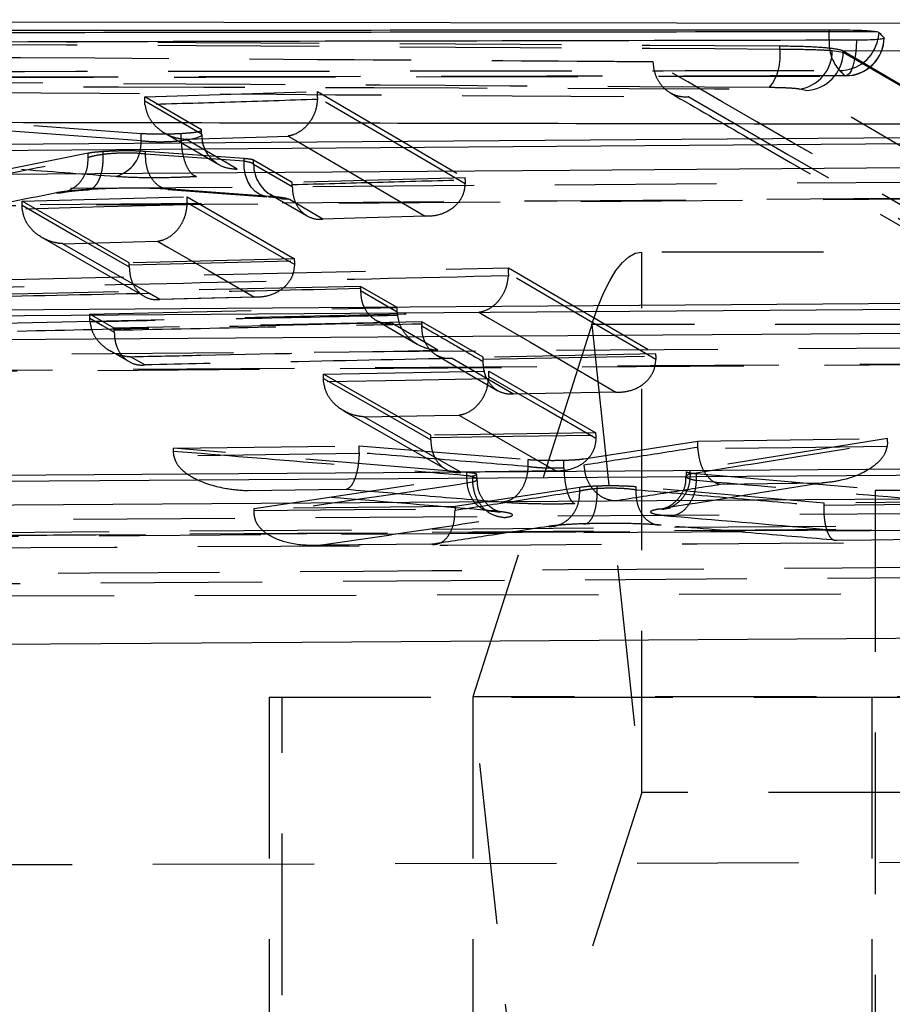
# Model space of a CAD drawing. Extents: x 50 to 374, y 9 to 288.
# Tile 9 of 22: x 87.78 to 94.65, y 36.73 to 44.48. Entities that reach past the tile are written whole.
import ezdxf

# ---------------------------------------------------------------- set-up
doc = ezdxf.new("R2010")
doc.units = 0
doc.linetypes.add('HIDDEN', pattern=[1.905, 1.27, -0.635])
doc.layers.get('0').update_dxf_attribs({"linetype": 'CONTINUOUS'})

msp = doc.modelspace()

# ---------------------------------------------------------------- linework, layer by layer
at = {"color": 7, "linetype": 'CONTINUOUS'}
for p, q in [((94.7314, 44.4476), (75.1315, 44.477)), ((94.1477, 44.3958), (94.1477, 44.3813)), ((94.5255, 44.3813), (94.1477, 44.3813)), ((94.5384, 44.3774), (94.5255, 44.3813)), ((76.6786, 43.417), (94.7818, 43.5489)), ((78.5946, 42.131), (95.5133, 42.2507)), ((80.5107, 40.8457), (96.2447, 40.9521))]:
    msp.add_line(p, q, dxfattribs=at)
at = {"color": 8, "linetype": 'CONTINUOUS'}
msp.add_line((94.5384, 44.3774), (94.5324, 44.3219), dxfattribs=at)
at = {"color": 7, "linetype": 'HIDDEN'}
for p, q in [((93.7596, 44.2462), (93.7596, 44.2713)), ((94.173, 44.2344), (94.2596, 44.2227)), ((94.2536, 44.2345), (94.7632, 44.2328)), ((94.2536, 44.2345), (94.2596, 44.2316)), ((94.2596, 44.2316), (94.2596, 44.2227)), ((94.2596, 44.2316), (100.6449, 40.4729)), ((94.2596, 44.2227), (100.6449, 40.4715)), ((93.9646, 43.9195), (93.9151, 43.9312)), ((100.3423, 40.1682), (93.9646, 43.9195)), ((88.7654, 43.8695), (90.1245, 43.9117)), ((88.7654, 43.8392), (88.7654, 43.8695)), ((89.2112, 43.6106), (88.7654, 43.8695)), ((90.1245, 43.8642), (90.1241, 43.8493)), ((90.1245, 43.8642), (90.1245, 43.9117)), ((90.1245, 43.9117), (91.2851, 43.233)), ((85.9935, 43.7852), (88.7365, 43.5826)), ((88.7654, 43.8392), (89.2112, 43.5799)), ((88.7672, 43.8073), (88.7654, 43.8392)), ((88.7365, 43.5236), (85.9935, 43.7262)), ((89.2112, 43.5799), (89.2112, 43.6106)), ((89.2114, 43.6072), (89.2112, 43.6106)), ((88.7365, 43.5236), (88.7365, 43.5826)), ((88.9212, 43.5857), (89.3475, 43.3378)), ((89.0512, 43.5235), (89.0512, 43.5826)), ((89.2112, 43.5799), (89.2112, 43.5799)), ((89.0512, 43.5235), (89.0512, 43.5235)), ((88.321, 43.4264), (86.7354, 43.1092)), ((88.321, 43.3937), (88.321, 43.4264)), ((88.3212, 43.3936), (88.321, 43.3937)), ((88.4382, 43.4191), (88.4382, 43.4391)), ((88.4382, 43.4191), (88.4382, 43.4191)), ((88.7715, 43.4217), (88.7715, 43.4403)), ((89.5462, 43.3841), (88.7715, 43.4403)), ((88.7715, 43.4217), (88.7715, 43.4216)), ((88.7715, 43.4216), (89.5462, 43.3654)), ((89.5462, 43.3654), (89.5462, 43.3841)), ((89.6218, 43.341), (89.6218, 43.3721)), ((89.9259, 43.1954), (89.6218, 43.3721)), ((89.6218, 43.341), (89.9259, 43.1641)), ((91.2851, 43.233), (89.9259, 43.1954)), ((91.2851, 43.2176), (91.2851, 43.233)), ((89.9259, 43.1798), (89.9259, 43.1954)), ((89.9259, 43.1641), (89.9259, 43.1798)), ((91.2851, 43.2176), (91.2849, 43.1865)), ((76.9563, 42.9369), (94.9429, 43.0678)), ((87.8001, 43.0486), (89.0995, 43.0831)), ((88.9507, 43.1399), (89.726, 43.0847)), ((89.0995, 43.0368), (89.0995, 43.0831)), ((89.0995, 43.0831), (89.9434, 42.5955)), ((89.7581, 43.099), (90.0425, 42.9335)), ((87.8001, 43.017), (87.8001, 43.0486)), ((88.6439, 42.5646), (87.8001, 43.0486)), ((87.8017, 42.9866), (87.8001, 43.017)), ((89.0995, 43.0368), (89.0991, 43.0209)), ((90.167, 42.9086), (89.9033, 43.0621)), ((87.9575, 42.7629), (88.7616, 42.3011)), ((99.8187, 42.6486), (92.6756, 42.6486)), ((92.6756, 38.3986), (92.6756, 42.6486)), ((89.9434, 42.5955), (88.6439, 42.5646)), ((88.6439, 42.5487), (88.6439, 42.5646)), ((88.6439, 42.5322), (88.6439, 42.5487)), ((89.9434, 42.5798), (89.9432, 42.55)), ((89.9434, 42.5798), (89.9434, 42.5955)), ((87.3285, 42.425), (91.6265, 42.5244)), ((91.6265, 42.4789), (91.626, 42.4619)), ((91.6265, 42.4789), (91.6265, 42.5244)), ((91.6265, 42.5244), (92.7863, 41.8476)), ((90.4628, 42.3793), (87.524, 42.3139)), ((90.4628, 42.3636), (90.4628, 42.3793)), ((90.7516, 42.2123), (90.4628, 42.3793)), ((88.8849, 42.2791), (89.6353, 42.2975)), ((90.4628, 42.3636), (90.4627, 42.3467)), ((90.4627, 42.3467), (90.7516, 42.1793)), ((88.3328, 42.1609), (90.7516, 42.2123)), ((88.3328, 42.1277), (88.3328, 42.1609)), ((88.5259, 42.051), (88.3328, 42.1609)), ((90.7516, 42.1793), (90.7516, 42.2123)), ((90.7516, 42.1793), (90.7531, 42.15)), ((88.3343, 42.099), (88.3328, 42.1277)), ((90.9446, 42.1006), (88.5259, 42.051)), ((90.5796, 42.116), (90.9081, 41.9256)), ((90.9446, 42.0849), (90.9445, 42.0675)), ((90.9446, 42.0849), (90.9446, 42.1006)), ((91.4271, 41.8216), (90.9446, 42.1006)), ((92.2825, 42.0779), (91.3465, 39.1499)), ((92.2825, 42.0779), (92.6747, 38.3973)), ((100.7092, 42.0779), (92.2825, 42.0779)), ((88.5258, 42.0176), (88.5259, 42.0349)), ((88.5259, 42.0349), (88.5259, 42.051)), ((88.4913, 41.8737), (88.6441, 41.7867)), ((91.0613, 41.8368), (91.5438, 41.5573)), ((92.7863, 41.8476), (91.4271, 41.8216)), ((92.7863, 41.8321), (92.7861, 41.8034)), ((92.7863, 41.8321), (92.7863, 41.8476)), ((78.8723, 41.6511), (95.6743, 41.7698)), ((88.765, 41.7615), (88.6526, 41.8257)), ((91.427, 41.7879), (91.4271, 41.8059)), ((91.4271, 41.8059), (91.4271, 41.8216)), ((90.1714, 41.6893), (91.4708, 41.7127)), ((90.1714, 41.6553), (90.1714, 41.6893)), ((91.0152, 41.2072), (90.1714, 41.6893)), ((91.4708, 41.6686), (91.4708, 41.7127)), ((91.4708, 41.7127), (92.3147, 41.2258)), ((90.1727, 41.6273), (90.1714, 41.6553)), ((91.4708, 41.6686), (91.4702, 41.6504)), ((90.3294, 41.4009), (91.1329, 40.9411)), ((92.3147, 41.2258), (91.0152, 41.2072)), ((92.3147, 41.21), (92.3145, 41.1829)), ((92.3147, 41.21), (92.3147, 41.2258)), ((91.0151, 41.1722), (91.0152, 41.1912)), ((91.0152, 41.1912), (91.0152, 41.2072)), ((92.2196, 41.0225), (93.1151, 41.162)), ((94.6069, 41.1831), (93.0555, 40.9334)), ((93.1151, 41.162), (94.6069, 41.1831)), ((93.1151, 41.1121), (93.1151, 41.162)), ((94.6069, 41.1549), (94.6043, 41.1205)), ((94.6069, 41.1549), (94.6069, 41.1831)), ((88.9907, 41.1063), (90.4519, 41.1256)), ((88.9907, 41.0836), (88.9907, 41.1063)), ((91.2991, 40.9153), (88.9907, 41.1063)), ((88.994, 41.0447), (88.9907, 41.0836)), ((90.4519, 41.07), (90.4518, 41.0637)), ((90.4519, 41.1256), (91.7807, 41.0168)), ((90.4519, 41.07), (90.4519, 41.1256)), ((93.1155, 41.0997), (93.1151, 41.1121)), ((91.7807, 40.9612), (91.7807, 41.0168)), ((92.0621, 40.9503), (92.0621, 41.0115)), ((91.2991, 40.8924), (91.2991, 40.9153)), ((91.3782, 40.8601), (91.3782, 40.8992)), ((91.7806, 40.9608), (91.7807, 40.9612)), ((92.0621, 40.9503), (92.0621, 40.9502)), ((92.2196, 40.9724), (92.2196, 40.9722)), ((93.0236, 40.9226), (93.0236, 40.8837)), ((93.0555, 40.9054), (93.0555, 40.9334)), ((93.0556, 40.9054), (93.0555, 40.9054)), ((93.1042, 40.8507), (93.1042, 40.9062)), ((93.1042, 40.9062), (95.629, 40.689)), ((89.6258, 40.6323), (91.3451, 40.8884)), ((91.2991, 40.8924), (91.2989, 40.8924)), ((91.3451, 40.8884), (91.3749, 40.8957)), ((91.3451, 40.8382), (91.3451, 40.8884)), ((91.3451, 40.8382), (91.3451, 40.8382)), ((93.1041, 40.8507), (93.1042, 40.8507)), ((92.1877, 40.7974), (91.206, 40.6467)), ((92.1877, 40.7697), (92.1877, 40.7974)), ((92.1877, 40.7695), (92.1877, 40.7697)), ((92.3251, 40.7901), (92.3251, 40.8075)), ((92.3251, 40.79), (92.3251, 40.7901)), ((92.6305, 40.7794), (92.6305, 40.8022)), ((94.1088, 40.6741), (92.6305, 40.8022)), ((92.6305, 40.7794), (92.6305, 40.7793)), ((100.8601, 40.7736), (94.5101, 40.7736)), ((94.5101, 40.7736), (94.5101, 14.7736)), ((95.629, 40.689), (94.1088, 40.6741)), ((94.1088, 40.6585), (94.1088, 40.6741)), ((91.206, 40.6467), (89.6258, 40.6323)), ((89.6258, 40.6157), (89.6258, 40.6323)), ((89.627, 40.582), (89.6258, 40.6157)), ((91.206, 40.6304), (91.206, 40.6467)), ((91.206, 40.6304), (91.2061, 40.619)), ((94.1088, 40.6511), (94.1088, 40.6585)), ((87.2162, 40.4409), (98.837, 40.5278)), ((80.7882, 40.366), (96.4057, 40.4713)), ((87.2162, 40.4181), (98.837, 40.5024)), ((90.1494, 40.3452), (91.0392, 40.3538)), ((86.5154, 40.0344), (99.9335, 40.1216)), ((101.8596, 39.9727), (86.5913, 39.9401)), ((89.7451, 39.1486), (105.4494, 39.1486)), ((89.7451, 39.1486), (89.7451, 34.8986)), ((89.8472, 34.8986), (89.8472, 39.1486)), ((91.3455, 39.1486), (91.3455, 34.8986)), ((91.7387, 35.4693), (91.3465, 39.1499)), ((105.4797, 39.1499), (91.3465, 39.1499)), ((94.4851, 39.1486), (94.4851, 34.8986)), ((92.6747, 38.3973), (91.7387, 35.4693)), ((108.277, 38.3973), (92.6747, 38.3973)), ((108.2779, 38.3986), (92.6756, 38.3986)), ((86.9239, 37.8289), (102.1889, 37.8657))]:
    msp.add_line(p, q, dxfattribs=at)
at = {"color": 8, "linetype": 'CONTINUOUS', "flags": 128}
msp.add_lwpolyline([(94.1497, 44.3169), (94.1493, 44.3238), (94.1477, 44.3813)], dxfattribs=at)
at = {"color": 7, "linetype": 'HIDDEN', "flags": 128}
for points in [[(94.3638, 44.318), (94.361, 44.2593), (94.3551, 44.2038), (94.3461, 44.1534), (94.3346, 44.1101), (94.3208, 44.0756), (94.3054, 44.0512), (94.2889, 44.0377), (94.2719, 44.0358)], [(91.2849, 43.1865), (90.7081, 43.5234), (90.1245, 43.8642)], [(89.2062, 43.5614), (89.1693, 43.5452), (89.0931, 43.529), (89.0512, 43.5235), (89.0512, 43.5235), (89.0512, 43.5235)], [(89.0879, 43.5369), (89.6418, 43.554), (89.8928, 43.5618)], [(89.493, 43.301), (89.4128, 43.3477), (89.0879, 43.5369)], [(89.8928, 43.5618), (89.973, 43.5149), (90.2938, 43.3275), (90.972, 42.931)], [(89.7508, 43.0865), (89.7099, 43.0882), (89.6705, 43.1016), (89.6342, 43.1261), (89.6027, 43.1607), (89.5773, 43.2038), (89.5589, 43.2537), (89.5484, 43.3084), (89.5462, 43.3654)], [(76.7522, 43.0677), (77.3359, 43.0719), (79.6705, 43.0889), (89.0089, 43.1568), (94.8554, 43.1994)], [(94.9274, 43.0717), (94.3437, 43.0674), (92.0091, 43.0505), (82.6707, 42.9826), (76.9408, 42.9411)], [(89.7508, 43.0865), (89.3598, 43.1149), (88.9754, 43.1427)], [(89.9033, 43.0621), (89.8482, 43.0661), (89.7973, 43.0802)], [(87.8001, 43.017), (88.2254, 42.7726), (88.6439, 42.5322)], [(89.0991, 43.0209), (88.4431, 43.0035), (87.8017, 42.9866)], [(89.9432, 42.55), (89.5247, 42.7914), (89.0995, 43.0368)], [(90.972, 42.931), (90.418, 42.9155), (90.167, 42.9086)], [(88.1213, 42.7149), (88.6753, 42.7295), (88.8666, 42.7346)], [(88.884, 42.2763), (88.8038, 42.3224), (88.4831, 42.5068), (88.1213, 42.7149)], [(88.8666, 42.7346), (88.9468, 42.6883), (89.2675, 42.503), (89.6293, 42.2942)], [(92.2825, 42.0779), (92.3279, 42.2093), (92.3747, 42.3243), (92.4229, 42.4225), (92.4721, 42.5035), (92.5222, 42.5668), (92.573, 42.6122), (92.6242, 42.6395), (92.6756, 42.6486)], [(88.6439, 42.5487), (89.2866, 42.564), (89.9434, 42.5798)], [(92.7861, 41.8034), (92.2097, 42.1392), (91.6265, 42.4789)], [(89.6293, 42.2942), (89.0753, 42.2809), (88.884, 42.2763)], [(91.3927, 42.1765), (91.4728, 42.1298), (91.7933, 41.9429), (92.4709, 41.5478)], [(88.3328, 42.1277), (88.4327, 42.0707), (88.5258, 42.0176)], [(91.0714, 41.877), (90.9913, 41.9235), (90.7026, 42.091)], [(78.6682, 41.7817), (79.2518, 41.7858), (81.5864, 41.8023), (90.9249, 41.8682), (95.5868, 41.9012)], [(91.4271, 41.8059), (92.101, 41.8188), (92.7863, 41.8321)], [(95.6588, 41.7735), (95.0751, 41.7693), (92.7405, 41.7529), (83.4021, 41.6871), (78.8568, 41.6552)], [(91.6659, 41.5322), (91.5858, 41.5787), (91.2653, 41.7646), (91.1839, 41.8118)], [(90.1714, 41.6553), (90.5966, 41.4117), (91.0151, 41.1722)], [(91.4702, 41.6504), (90.8165, 41.6387), (90.1727, 41.6273)], [(92.3145, 41.1829), (91.896, 41.4238), (91.4708, 41.6686)], [(92.4709, 41.5478), (91.9168, 41.537), (91.6659, 41.5322)], [(90.4903, 41.3532), (91.0444, 41.363), (91.2355, 41.3665)], [(91.2355, 41.3665), (91.3157, 41.3202), (91.6363, 41.1354), (91.998, 40.9269)], [(91.2527, 40.9161), (91.1725, 40.962), (90.8519, 41.1458), (90.4903, 41.3532)], [(91.0152, 41.1912), (91.6607, 41.2005), (92.3147, 41.21)], [(90.4518, 41.0637), (89.718, 41.0541), (88.994, 41.0447)], [(94.6043, 41.1205), (93.8574, 41.11), (93.1155, 41.0997)], [(91.998, 40.9269), (91.4439, 40.9189), (91.2527, 40.9161)], [(93.2946, 40.8226), (93.8488, 40.8303), (93.8981, 40.831), (94.1019, 40.8338)], [(89.5794, 40.7727), (90.1335, 40.78), (90.3536, 40.7828)], [(94.1088, 40.6585), (94.866, 40.666), (95.629, 40.6738)], [(80.5841, 40.4964), (81.1678, 40.5003), (83.5024, 40.516), (92.8408, 40.5791), (96.3181, 40.6026)], [(89.6258, 40.6157), (90.4132, 40.6229), (91.206, 40.6304)], [(96.3901, 40.4748), (95.8065, 40.4709), (93.4719, 40.4551), (84.1334, 40.3924), (80.7727, 40.3699)], [(95.0358, 40.3892), (94.4817, 40.3836), (94.2081, 40.3808)], [(91.0244, 40.35), (90.4702, 40.3448), (90.3723, 40.3439), (90.137, 40.3417)]]:
    msp.add_lwpolyline(points, dxfattribs=at)
at = {"color": 7, "linetype": 'CONTINUOUS', "flags": 128}
for points in [[(94.7818, 43.4992), (85.762, 43.4334), (76.6786, 43.3674)], [(95.0264, 43.313), (94.4428, 43.3087), (92.1082, 43.2918), (82.7697, 43.224), (77.0398, 43.1825)], [(95.5133, 42.201), (87.0857, 42.1413), (78.5946, 42.0814)], [(95.7578, 42.0147), (95.1742, 42.0106), (92.8396, 41.9941), (83.5011, 41.9285), (78.9558, 41.8966)], [(96.2447, 40.9023), (88.4095, 40.8494), (80.5107, 40.7961)], [(96.4893, 40.716), (95.9056, 40.7121), (93.571, 40.6964), (84.2325, 40.6339), (80.8718, 40.6114)], [(83.6681, 39.5369), (90.003, 39.5795), (96.2312, 39.6215)]]:
    msp.add_lwpolyline(points, dxfattribs=at)
at = {"color": 7, "linetype": 'HIDDEN'}
for centre, radius, start, end in [((94.4708, 44.2914), 0.3221, 175.45394, 221.68576), ((94.2333, 44.3823), 0.3051, 269.41664, 348.58363), ((94.2759, 44.3411), 0.3053, 269.25752, 358.82896), ((94.2772, 44.3397), 0.3045, 270.09085, 0), ((93.3731, 44.1868), 0.391, 321.40079, 8.73349), ((93.8721, 44.229), 0.3009, 278.20763, 1.02772), ((93.9527, 44.2262), 0.3069, 272.21639, 359.35151), ((88.4682, 43.5045), 0.269, 285.02583, 4.07749), ((89.8968, 43.3366), 0.275, 179.07673, 247.61602), ((91.3448, 39.1501), 0.00164, 295.73094, 355.16081), ((92.6764, 38.3971), 0.00164, 115.72933, 175.0712)]:
    msp.add_arc(centre, radius, start, end, dxfattribs=at)
at = {"color": 7, "linetype": 'CONTINUOUS'}
for points, knots in [([(94.1477, 44.3958), (92.5469, 44.3947), (89.3453, 44.3925), (83.1403, 44.3862), (78.5362, 44.3791), (75.5329, 44.3745)], [0, 0, 0, 0, 0.257988, 0.515977, 1, 1, 1, 1]), ([(94.5255, 44.3813), (94.5122, 44.383), (94.4856, 44.3865), (94.4084, 44.3909), (94.3142, 44.3941), (94.2227, 44.3957), (94.1685, 44.3958), (94.1477, 44.3958)], [0, 0, 0, 0, 0.216344, 0.4326983, 0.6488944, 0.8648356, 1, 1, 1, 1]), ([(94.1477, 44.3813), (90.9461, 44.3779), (84.7411, 44.3715), (78.5362, 44.3602), (75.5329, 44.3547)], [0, 0, 0, 0, 0.515977, 1, 1, 1, 1]), ([(75.7472, 44.2727), (75.9383, 44.2733), (76.9078, 44.2761), (80.9904, 44.2877), (87.0048, 44.3031), (92.2409, 44.3137), (94.3638, 44.318)], [0, 0, 0, 0, 0.030799, 0.156219, 0.657901, 1, 1, 1, 1]), ([(94.3638, 44.318), (94.3939, 44.3182), (94.456, 44.3188), (94.5285, 44.3225), (94.5746, 44.328), (94.5831, 44.3325), (94.5811, 44.3348), (94.5811, 44.3349)], [0, 0, 0, 0, 0.237611, 0.489098, 0.740574, 0.992054, 1, 1, 1, 1]), ([(94.5811, 44.3349), (94.5693, 44.3474), (94.5551, 44.3626), (94.5409, 44.3752), (94.5384, 44.3774)], [0, 0, 0, 0, 0.825958, 1, 1, 1, 1]), ([(95.3802, 43.6529), (92.3901, 43.6585), (85.8133, 43.6707), (79.2381, 43.6816), (75.6523, 43.6876)], [0, 0, 0, 0, 0.4546368, 1, 1, 1, 1])]:
    msp.add_open_spline(points, degree=3, knots=knots, dxfattribs=at)
at = {"color": 7, "linetype": 'HIDDEN'}
for points, knots in [([(77.4378, 44.3589), (80.1581, 44.3454), (85.5987, 44.3185), (91.0393, 44.2871), (93.7596, 44.2713)], [0, 0, 0, 0, 0.5, 1, 1, 1, 1]), ([(77.4378, 44.3382), (80.1581, 44.324), (85.5987, 44.2956), (91.0393, 44.2627), (93.7596, 44.2462)], [0, 0, 0, 0, 0.5, 1, 1, 1, 1]), ([(92.7653, 44.1448), (92.6629, 44.1454), (91.7824, 44.1513), (87.7888, 44.1777), (83.0732, 44.2073), (79.136, 44.2309), (78.3117, 44.2358)], [0, 0, 0, 0, 0.0212419, 0.1827758, 0.828912, 1, 1, 1, 1]), ([(93.7596, 44.2713), (93.8337, 44.2702), (93.9821, 44.268), (94.1502, 44.2564), (94.2284, 44.244), (94.2497, 44.236), (94.2536, 44.2345)], [0, 0, 0, 0, 0.30994, 0.619861, 0.930288, 1, 1, 1, 1]), ([(93.7596, 44.2462), (93.8336, 44.2455), (93.9815, 44.2442), (94.11, 44.239), (94.1622, 44.2352), (94.173, 44.2344)], [0, 0, 0, 0, 0.442186, 0.88405, 1, 1, 1, 1]), ([(75.6142, 44.051), (78.7403, 44.0565), (84.0206, 44.0659), (90.2259, 44.0735), (93.3052, 44.0763), (94.2302, 44.0772)], [0, 0, 0, 0, 0.5037781, 0.8509299, 1, 1, 1, 1]), ([(93.0439, 43.8691), (93.043, 43.869), (93.0368, 43.8685), (92.9992, 43.8665), (92.9352, 43.8775), (92.8605, 43.9227), (92.8067, 43.9872), (92.7729, 44.063), (92.7677, 44.1187), (92.7653, 44.1448)], [0, 0, 0, 0, 0.007101, 0.047105, 0.287228, 0.494911, 0.676262, 0.848548, 1, 1, 1, 1]), ([(98.9527, 40.541), (98.9353, 40.5513), (98.7984, 40.6322), (98.1838, 40.995), (96.1374, 42.1958), (94.2128, 43.3082), (92.7653, 44.1448)], [0, 0, 0, 0, 0.008431, 0.0663, 0.297778, 1, 1, 1, 1]), ([(94.2302, 44.0772), (94.2361, 44.0718), (94.25, 44.0594), (94.2639, 44.0444), (94.2719, 44.0358)], [0, 0, 0, 0, 0.426, 1, 1, 1, 1]), ([(94.2719, 44.0358), (91.147, 44.0305), (85.8687, 44.0214), (79.6628, 44.0071), (76.5818, 43.9993), (75.6541, 43.9969)], [0, 0, 0, 0, 0.503531, 0.850524, 1, 1, 1, 1]), ([(75.6615, 43.9956), (76.5005, 43.9978), (82.7059, 44.0146), (88.9113, 44.025), (94.2777, 44.034)], [0, 0, 0, 0, 0.135207, 1, 1, 1, 1]), ([(93.6787, 43.9429), (90.9582, 43.9593), (85.5172, 43.9921), (80.0763, 44.0204), (77.3558, 44.0346)], [0, 0, 0, 0, 0.5, 1, 1, 1, 1]), ([(76.853, 43.9853), (78.97, 43.9791), (84.6583, 43.9624), (90.3449, 43.9432), (93.9151, 43.9312)], [0, 0, 0, 0, 0.372171, 1, 1, 1, 1]), ([(77.9283, 43.9624), (80.4966, 43.9472), (85.5352, 43.9176), (90.5737, 43.8851), (93.0439, 43.8691)], [0, 0, 0, 0, 0.50974, 1, 1, 1, 1]), ([(93.9151, 43.9312), (93.9089, 43.932), (93.879, 43.9357), (93.8055, 43.9409), (93.721, 43.9422), (93.6787, 43.9429)], [0, 0, 0, 0, 0.11584, 0.557594, 1, 1, 1, 1]), ([(90.1241, 43.8493), (89.8951, 43.8421), (89.4428, 43.8281), (88.9905, 43.8142), (88.7672, 43.8073)], [0, 0, 0, 0, 0.506274, 1, 1, 1, 1]), ([(90.1241, 43.8493), (90.1209, 43.8231), (90.1145, 43.7709), (90.081, 43.6934), (90.0232, 43.6176), (89.9553, 43.5758), (89.9085, 43.5639), (89.8935, 43.5619), (89.8928, 43.5618)], [0, 0, 0, 0, 0.154218, 0.307458, 0.536775, 0.852041, 0.993437, 1, 1, 1, 1]), ([(92.9004, 43.8995), (93.1047, 43.7817), (95.0822, 42.641), (97.1493, 41.4486), (99.0117, 40.3341), (99.0986, 40.2822)], [0, 0, 0, 0, 0.098936, 0.95799, 1, 1, 1, 1]), ([(93.0439, 43.8691), (94.0845, 43.2671), (96.1534, 42.0702), (98.2237, 40.8487), (99.2527, 40.2416)], [0, 0, 0, 0, 0.502927, 1, 1, 1, 1]), ([(88.7672, 43.8073), (88.7726, 43.7814), (88.7834, 43.7297), (88.8314, 43.6547), (88.9117, 43.5832), (89.0039, 43.5464), (89.0668, 43.5379), (89.087, 43.5369), (89.0879, 43.5369)], [0, 0, 0, 0, 0.154547, 0.308131, 0.537429, 0.851958, 0.993424, 1, 1, 1, 1]), ([(88.7365, 43.5826), (88.76, 43.5813), (88.807, 43.5785), (88.8979, 43.5777), (88.9825, 43.5792), (89.0313, 43.5816), (89.0512, 43.5826)], [0, 0, 0, 0, 0.271354, 0.542701, 0.814272, 1, 1, 1, 1]), ([(89.0512, 43.5826), (89.0783, 43.5844), (89.1326, 43.5881), (89.1903, 43.5958), (89.2045, 43.6013), (89.2117, 43.6041)], [0, 0, 0, 0, 0.333332, 0.666695, 1, 1, 1, 1]), ([(89.2112, 43.5799), (89.2112, 43.5799), (89.2119, 43.5791), (89.2136, 43.5772), (89.2119, 43.5747), (89.2107, 43.573)], [0, 0, 0, 0, 0.001161, 0.295058, 1, 1, 1, 1]), ([(89.2112, 43.5799), (89.215, 43.5427), (89.2228, 43.4682), (89.288, 43.3749), (89.3818, 43.3108), (89.456, 43.3043), (89.493, 43.301)], [0, 0, 0, 0, 0.2500013, 0.5000008, 0.7500023, 1, 1, 1, 1]), ([(89.3328, 43.3473), (89.3312, 43.3484), (89.3225, 43.354), (89.2923, 43.3783), (89.2503, 43.4294), (89.2165, 43.5004), (89.2179, 43.5533), (89.2185, 43.5733)], [0, 0, 0, 0, 0.032521, 0.176077, 0.425552, 0.782184, 1, 1, 1, 1]), ([(89.0512, 43.5235), (89.0512, 43.5235), (89.0327, 43.5216), (88.9818, 43.5167), (88.898, 43.5137), (88.8081, 43.5154), (88.7573, 43.5208), (88.7365, 43.5236), (88.7365, 43.5236)], [0, 0, 0, 0, 0.000182, 0.185587, 0.457145, 0.728499, 0.999821, 1, 1, 1, 1]), ([(89.0512, 43.5235), (89.0539, 43.492), (89.0594, 43.4292), (89.0832, 43.3454), (89.1125, 43.2883), (89.143, 43.2544), (89.1619, 43.2479), (89.1715, 43.2446)], [0, 0, 0, 0, 0.22492, 0.449846, 0.674762, 0.83412, 1, 1, 1, 1]), ([(85.8949, 43.44), (86.0231, 43.4306), (86.6642, 43.3837), (87.5452, 43.3187), (88.298, 43.2626), (88.5379, 43.2447)], [0, 0, 0, 0, 0.145528, 0.727645, 1, 1, 1, 1]), ([(86.7356, 43.0767), (86.9956, 43.1283), (87.5224, 43.2329), (88.0598, 43.3403), (88.3212, 43.3936), (88.3212, 43.3936)], [0, 0, 0, 0, 0.4935, 0.99987, 1, 1, 1, 1]), ([(88.0721, 43.1147), (88.0847, 43.115), (88.1052, 43.1155), (88.1531, 43.1251), (88.2134, 43.1525), (88.2754, 43.216), (88.3162, 43.2995), (88.3196, 43.3622), (88.3212, 43.3936)], [0, 0, 0, 0, 0.0939633, 0.1530882, 0.3648195, 0.5765454, 0.7882772, 1, 1, 1, 1]), ([(88.3068, 43.1401), (88.3161, 43.14), (88.3347, 43.1397), (88.3611, 43.154), (88.3852, 43.1786), (88.4058, 43.2134), (88.422, 43.2568), (88.4332, 43.307), (88.4393, 43.3618), (88.4385, 43.4), (88.4382, 43.4191)], [0, 0, 0, 0, 0.124995, 0.250016, 0.375017, 0.500015, 0.624999, 0.75, 0.875003, 1, 1, 1, 1]), ([(88.4382, 43.4391), (88.4117, 43.4371), (88.363, 43.4335), (88.3342, 43.4286), (88.321, 43.4264)], [0, 0, 0, 0, 0.542475, 1, 1, 1, 1]), ([(88.321, 43.3937), (88.3246, 43.395), (88.3371, 43.3997), (88.3714, 43.409), (88.4131, 43.4153), (88.4382, 43.4191)], [0, 0, 0, 0, 0.136492, 0.480304, 1, 1, 1, 1]), ([(88.7715, 43.4403), (88.7473, 43.4417), (88.6989, 43.4444), (88.6065, 43.445), (88.5156, 43.4433), (88.4626, 43.4404), (88.4382, 43.4391)], [0, 0, 0, 0, 0.259265, 0.518513, 0.777991, 1, 1, 1, 1]), ([(88.4382, 43.4191), (88.4382, 43.4191), (88.458, 43.4219), (88.5088, 43.4266), (88.5722, 43.4299), (88.6425, 43.4307), (88.7059, 43.4291), (88.7534, 43.4241), (88.7715, 43.4217), (88.7715, 43.4217)], [0, 0, 0, 0, 0.0001678, 0.1909005, 0.4504955, 0.520139, 0.7790955, 0.9998294, 1, 1, 1, 1]), ([(88.9754, 43.1427), (88.9664, 43.1423), (88.9469, 43.1414), (88.9057, 43.1501), (88.8546, 43.1799), (88.8062, 43.2436), (88.7748, 43.3272), (88.7726, 43.3901), (88.7715, 43.4216)], [0, 0, 0, 0, 0.0822928, 0.1790841, 0.3843023, 0.5895358, 0.7947685, 1, 1, 1, 1]), ([(89.6218, 43.3721), (89.6146, 43.3746), (89.6012, 43.3793), (89.5636, 43.3826), (89.5462, 43.3841)], [0, 0, 0, 0, 0.5361218, 1, 1, 1, 1]), ([(89.5462, 43.3654), (89.5661, 43.3618), (89.6033, 43.355), (89.6159, 43.3455), (89.6218, 43.341)], [0, 0, 0, 0, 0.534632, 1, 1, 1, 1]), ([(88.5379, 43.2447), (88.5853, 43.242), (88.6799, 43.2364), (88.8631, 43.2348), (89.0334, 43.2378), (89.1316, 43.2426), (89.1715, 43.2446)], [0, 0, 0, 0, 0.271462, 0.542951, 0.814366, 1, 1, 1, 1]), ([(88.9754, 43.1427), (88.9345, 43.1451), (88.8459, 43.1502), (88.7158, 43.1518), (88.5755, 43.151), (88.447, 43.148), (88.3485, 43.1425), (88.3068, 43.1401)], [0, 0, 0, 0, 0.2221693, 0.4809748, 0.5505477, 0.8096583, 1, 1, 1, 1]), ([(89.9259, 43.1798), (90.1497, 43.186), (90.6028, 43.1986), (91.0558, 43.2112), (91.2851, 43.2176)], [0, 0, 0, 0, 0.493933, 1, 1, 1, 1]), ([(89.9259, 43.1641), (89.9273, 43.1397), (89.9302, 43.0909), (89.9563, 43.0207), (90.0039, 42.9548), (90.0771, 42.9104), (90.1359, 42.9046), (90.1663, 42.9085), (90.167, 42.9086)], [0, 0, 0, 0, 0.135788, 0.271023, 0.457957, 0.7176, 0.993804, 1, 1, 1, 1]), ([(91.2849, 43.1865), (91.2821, 43.1615), (91.2766, 43.1116), (91.2379, 43.0403), (91.1684, 42.9734), (91.0742, 42.9353), (91.0036, 42.9295), (90.9729, 42.9309), (90.972, 42.931)], [0, 0, 0, 0, 0.144527, 0.2883, 0.495033, 0.781298, 0.993621, 1, 1, 1, 1]), ([(88.0721, 43.1147), (87.8042, 43.0608), (87.2965, 42.9585), (86.7888, 42.8579), (86.5491, 42.8103)], [0, 0, 0, 0, 0.527766, 1, 1, 1, 1]), ([(88.3068, 43.1401), (88.2565, 43.1364), (88.1732, 43.1301), (88.1044, 43.1208), (88.0793, 43.1161), (88.0721, 43.1147)], [0, 0, 0, 0, 0.519801, 0.862476, 1, 1, 1, 1]), ([(88.1237, 43.1192), (88.1288, 43.1202), (88.1433, 43.123), (88.2051, 43.1309), (88.2716, 43.1367), (88.318, 43.1395), (88.3204, 43.1396)], [0, 0, 0, 0, 0.183648, 0.519566, 0.974921, 1, 1, 1, 1]), ([(89.7397, 43.0845), (89.7549, 43.0834), (89.7881, 43.0808), (89.8088, 43.0773), (89.8119, 43.0763), (89.7994, 43.08), (89.7779, 43.0871), (89.7603, 43.099), (89.7531, 43.1038)], [0, 0, 0, 0, 0.217717, 0.477906, 0.648525, 0.780187, 0.909046, 1, 1, 1, 1]), ([(89.9033, 43.0621), (89.8914, 43.0666), (89.8659, 43.0761), (89.791, 43.0829), (89.7508, 43.0865)], [0, 0, 0, 0, 0.464531, 1, 1, 1, 1]), ([(88.8666, 42.7346), (88.8673, 42.7347), (88.8824, 42.7367), (88.9294, 42.7484), (88.9974, 42.7898), (89.0554, 42.8653), (89.0892, 42.9426), (89.0958, 42.9947), (89.0991, 43.0209)], [0, 0, 0, 0, 0.006569, 0.149204, 0.463927, 0.69284, 0.845937, 1, 1, 1, 1]), ([(88.1213, 42.7149), (88.1204, 42.7149), (88.1001, 42.716), (88.037, 42.7248), (87.9449, 42.762), (87.8651, 42.8338), (87.8175, 42.909), (87.807, 42.9607), (87.8017, 42.9866)], [0, 0, 0, 0, 0.006572, 0.149357, 0.463443, 0.692311, 0.845671, 1, 1, 1, 1]), ([(88.6439, 42.5322), (88.6453, 42.5077), (88.6482, 42.4589), (88.6743, 42.3886), (88.7221, 42.3225), (88.7951, 42.2785), (88.8534, 42.2726), (88.8833, 42.2762), (88.884, 42.2763)], [0, 0, 0, 0, 0.1363584, 0.2721429, 0.4603802, 0.7218497, 0.9938036, 1, 1, 1, 1]), ([(89.9432, 42.55), (89.9405, 42.525), (89.9351, 42.4752), (89.8965, 42.4039), (89.8274, 42.3371), (89.7329, 42.2985), (89.6616, 42.2925), (89.6302, 42.2941), (89.6293, 42.2942)], [0, 0, 0, 0, 0.14387, 0.28699, 0.492264, 0.776628, 0.993635, 1, 1, 1, 1]), ([(91.626, 42.4619), (90.9079, 42.4451), (89.4759, 42.4115), (88.0439, 42.3792), (87.33, 42.3631)], [0, 0, 0, 0, 0.501472, 1, 1, 1, 1]), ([(91.3927, 42.1765), (91.3934, 42.1766), (91.4084, 42.1785), (91.4554, 42.19), (91.5234, 42.2312), (91.5817, 42.3065), (91.6158, 42.3837), (91.6226, 42.4358), (91.626, 42.4619)], [0, 0, 0, 0, 0.006561, 0.148266, 0.463345, 0.692569, 0.845795, 1, 1, 1, 1]), ([(87.524, 42.2978), (88.0116, 42.3086), (88.9912, 42.3302), (89.9708, 42.3524), (90.4628, 42.3636)], [0, 0, 0, 0, 0.497746, 1, 1, 1, 1]), ([(90.4627, 42.3467), (90.4641, 42.3222), (90.467, 42.2733), (90.4932, 42.203), (90.541, 42.137), (90.6139, 42.0931), (90.6721, 42.0873), (90.7019, 42.0909), (90.7026, 42.091)], [0, 0, 0, 0, 0.136481, 0.272384, 0.460928, 0.722828, 0.993801, 1, 1, 1, 1]), ([(87.6487, 42.0903), (88.2708, 42.1044), (89.5188, 42.1326), (90.7668, 42.1618), (91.3927, 42.1765)], [0, 0, 0, 0, 0.498443, 1, 1, 1, 1]), ([(90.7531, 42.15), (90.7526, 42.15), (90.3474, 42.1413), (89.5408, 42.1242), (88.7351, 42.1074), (88.3343, 42.099)], [0, 0, 0, 0, 0.0006221, 0.5028273, 1, 1, 1, 1]), ([(90.7531, 42.15), (90.7582, 42.1241), (90.7685, 42.0723), (90.8158, 41.9969), (90.8955, 41.9248), (90.9873, 41.8872), (91.0503, 41.8782), (91.0705, 41.877), (91.0714, 41.877)], [0, 0, 0, 0, 0.154432, 0.307897, 0.537022, 0.85145, 0.993425, 1, 1, 1, 1]), ([(90.7026, 42.091), (90.1181, 42.0777), (89.1385, 42.0554), (88.1588, 42.0337), (87.7636, 42.0249)], [0, 0, 0, 0, 0.5965416, 1, 1, 1, 1]), ([(88.3343, 42.099), (88.3394, 42.073), (88.3496, 42.0213), (88.3967, 41.9459), (88.4761, 41.8738), (88.5681, 41.836), (88.6312, 41.8269), (88.6517, 41.8258), (88.6526, 41.8257)], [0, 0, 0, 0, 0.154179, 0.307389, 0.535966, 0.849737, 0.993432, 1, 1, 1, 1]), ([(88.5259, 42.0349), (88.9269, 42.0431), (89.7332, 42.0596), (90.5394, 42.0764), (90.9446, 42.0849)], [0, 0, 0, 0, 0.497472, 1, 1, 1, 1]), ([(91.1839, 41.8118), (91.1832, 41.8117), (91.1537, 41.8082), (91.0956, 41.8141), (91.0229, 41.8577), (90.975, 41.9238), (90.9488, 41.9941), (90.9459, 42.043), (90.9445, 42.0675)], [0, 0, 0, 0, 0.006216, 0.275206, 0.537946, 0.727092, 0.863253, 1, 1, 1, 1]), ([(90.9445, 42.0675), (90.9445, 42.0675), (91.0265, 42.0207), (91.1868, 41.9268), (91.3477, 41.8338), (91.427, 41.7879)], [0, 0, 0, 0, 0.0001614, 0.5072102, 1, 1, 1, 1]), ([(88.5258, 42.0176), (88.5272, 41.9931), (88.5301, 41.9442), (88.5563, 41.8738), (88.6042, 41.8077), (88.6769, 41.764), (88.7349, 41.758), (88.7643, 41.7615), (88.765, 41.7615)], [0, 0, 0, 0, 0.136844, 0.273103, 0.462472, 0.725532, 0.993782, 1, 1, 1, 1]), ([(88.6526, 41.8257), (88.8373, 41.8296), (89.6436, 41.8464), (90.4498, 41.8637), (91.0714, 41.877)], [0, 0, 0, 0, 0.229057, 1, 1, 1, 1]), ([(91.1839, 41.8118), (90.6863, 41.8013), (89.88, 41.7844), (89.0738, 41.7679), (88.765, 41.7615)], [0, 0, 0, 0, 0.61709, 1, 1, 1, 1]), ([(91.6659, 41.5322), (91.6652, 41.5321), (91.6359, 41.5287), (91.5781, 41.5346), (91.5055, 41.578), (91.4575, 41.6441), (91.4313, 41.7145), (91.4285, 41.7634), (91.427, 41.7879)], [0, 0, 0, 0, 0.00621, 0.273093, 0.536744, 0.726532, 0.862972, 1, 1, 1, 1]), ([(92.4709, 41.5478), (92.4718, 41.5477), (92.504, 41.546), (92.576, 41.5518), (92.6709, 41.5909), (92.7396, 41.6576), (92.778, 41.7288), (92.7834, 41.7785), (92.7861, 41.8034)], [0, 0, 0, 0, 0.0063493, 0.2288391, 0.5109482, 0.714506, 0.8568876, 1, 1, 1, 1]), ([(90.4903, 41.3532), (90.4894, 41.3532), (90.469, 41.3544), (90.4059, 41.3637), (90.314, 41.4017), (90.2348, 41.4741), (90.1878, 41.5496), (90.1778, 41.6013), (90.1727, 41.6273)], [0, 0, 0, 0, 0.006571, 0.149734, 0.463776, 0.692518, 0.845777, 1, 1, 1, 1]), ([(91.2355, 41.3665), (91.2362, 41.3665), (91.2514, 41.3684), (91.2984, 41.3796), (91.3667, 41.4204), (91.4253, 41.4953), (91.4597, 41.5723), (91.4667, 41.6243), (91.4702, 41.6504)], [0, 0, 0, 0, 0.006558, 0.149328, 0.463896, 0.692776, 0.845901, 1, 1, 1, 1]), ([(91.0151, 41.1722), (91.0165, 41.1476), (91.0194, 41.0985), (91.0457, 41.0281), (91.0938, 40.9618), (91.166, 40.9188), (91.2234, 40.9129), (91.252, 40.916), (91.2527, 40.9161)], [0, 0, 0, 0, 0.137759, 0.274914, 0.466363, 0.732267, 0.993763, 1, 1, 1, 1]), ([(92.3145, 41.1829), (92.3119, 41.158), (92.3066, 41.1084), (92.2684, 41.0373), (92.2, 40.9706), (92.1047, 40.9309), (92.032, 40.925), (91.9989, 40.9269), (91.998, 40.9269)], [0, 0, 0, 0, 0.142295, 0.28388, 0.48563, 0.765406, 0.993667, 1, 1, 1, 1]), ([(93.0555, 40.9054), (93.3107, 40.9459), (93.8278, 41.0281), (94.3449, 41.1122), (94.6069, 41.1549)], [0, 0, 0, 0, 0.493408, 1, 1, 1, 1]), ([(88.9907, 41.0836), (89.3795, 41.0518), (90.149, 40.9888), (90.9184, 40.9243), (91.2991, 40.8924)], [0, 0, 0, 0, 0.5052402, 1, 1, 1, 1]), ([(90.4518, 41.0637), (90.45, 41.0343), (90.4465, 40.9755), (90.4297, 40.8968), (90.406, 40.8327), (90.3797, 40.7956), (90.3615, 40.7849), (90.354, 40.783), (90.3536, 40.7828)], [0, 0, 0, 0, 0.19922, 0.398026, 0.607546, 0.839268, 0.991546, 1, 1, 1, 1]), ([(91.7807, 40.9612), (91.5629, 40.9792), (91.1199, 41.0157), (90.677, 41.0517), (90.4519, 41.07)], [0, 0, 0, 0, 0.491871, 1, 1, 1, 1]), ([(93.1151, 41.1121), (92.9627, 41.0882), (92.6642, 41.0413), (92.3656, 40.995), (92.2196, 40.9724)], [0, 0, 0, 0, 0.5106468, 1, 1, 1, 1]), ([(93.1155, 41.0997), (93.1188, 41.0703), (93.1255, 41.0116), (93.1564, 40.9335), (93.1997, 40.8703), (93.2475, 40.8344), (93.2805, 40.8243), (93.2939, 40.8227), (93.2946, 40.8226)], [0, 0, 0, 0, 0.199626, 0.398841, 0.608818, 0.840997, 0.991525, 1, 1, 1, 1]), ([(94.6043, 41.1205), (94.5999, 41.1032), (94.5895, 41.062), (94.5394, 40.9948), (94.4256, 40.9075), (94.2707, 40.854), (94.1496, 40.8368), (94.1029, 40.8339), (94.1019, 40.8338)], [0, 0, 0, 0, 0.07561, 0.179785, 0.367611, 0.75643, 0.994717, 1, 1, 1, 1]), ([(88.994, 41.0447), (88.999, 41.0277), (89.0109, 40.9872), (89.0679, 40.922), (89.1978, 40.8386), (89.3786, 40.7883), (89.5209, 40.7743), (89.5782, 40.7727), (89.5794, 40.7727)], [0, 0, 0, 0, 0.074714, 0.177255, 0.361523, 0.743497, 0.994727, 1, 1, 1, 1]), ([(91.7807, 41.0168), (91.8061, 41.0152), (91.8569, 41.0119), (91.9524, 41.0101), (92.0221, 41.0105), (92.0574, 41.0114), (92.0621, 41.0115)], [0, 0, 0, 0, 0.3170377, 0.6340804, 0.9512253, 1, 1, 1, 1]), ([(92.0621, 41.0115), (92.0911, 41.0126), (92.1491, 41.0148), (92.1971, 41.0193), (92.2163, 41.022), (92.2196, 41.0225)], [0, 0, 0, 0, 0.453197, 0.906386, 1, 1, 1, 1]), ([(91.3743, 40.8992), (91.3749, 40.9006), (91.3766, 40.9046), (91.3489, 40.9103), (91.3141, 40.9138), (91.2991, 40.9153)], [0, 0, 0, 0, 0.235065, 0.670792, 1, 1, 1, 1]), ([(91.7806, 40.9608), (91.7771, 40.9294), (91.7701, 40.8665), (91.733, 40.7829), (91.6808, 40.7193), (91.6329, 40.6921), (91.6007, 40.6838), (91.5902, 40.6826), (91.5854, 40.682)], [0, 0, 0, 0, 0.22323, 0.446464, 0.669701, 0.892961, 0.950497, 1, 1, 1, 1]), ([(91.7807, 40.9608), (91.7807, 40.9608), (91.7807, 40.9608), (91.7806, 40.9608), (91.7806, 40.9608)], [0, 0, 0, 0, 0.241033, 1, 1, 1, 1]), ([(92.0621, 40.9502), (92.0621, 40.9502), (92.0483, 40.9493), (92.0018, 40.9479), (91.9383, 40.9479), (91.8691, 40.9511), (91.8204, 40.9553), (91.7915, 40.9592), (91.7808, 40.9608), (91.7807, 40.9608)], [0, 0, 0, 0, 0.000202, 0.147265, 0.463515, 0.620403, 0.858054, 0.999811, 1, 1, 1, 1]), ([(92.0621, 40.9502), (92.0638, 40.9187), (92.0672, 40.8558), (92.084, 40.772), (92.108, 40.7064), (92.1308, 40.6774), (92.1443, 40.6724), (92.1474, 40.6712)], [0, 0, 0, 0, 0.226187, 0.452374, 0.678564, 0.927729, 1, 1, 1, 1]), ([(92.2196, 40.9722), (92.2234, 40.9408), (92.2311, 40.878), (92.2764, 40.7944), (92.3409, 40.7309), (92.3973, 40.7052), (92.4391, 40.6955), (92.4539, 40.6942), (92.4651, 40.6933)], [0, 0, 0, 0, 0.220307, 0.440611, 0.66092, 0.881234, 0.910583, 1, 1, 1, 1]), ([(93.0556, 40.9054), (93.054, 40.874), (93.0507, 40.8112), (93.0108, 40.7275), (92.9485, 40.6626), (92.8763, 40.6287), (92.8271, 40.627), (92.808, 40.6264)], [0, 0, 0, 0, 0.2095436, 0.419084, 0.6286264, 0.8557923, 1, 1, 1, 1]), ([(93.1042, 40.8507), (93.1042, 40.8507), (93.0885, 40.8535), (93.0577, 40.86), (93.0345, 40.8695), (93.022, 40.8808), (93.0233, 40.892), (93.0427, 40.9011), (93.0555, 40.9054), (93.0555, 40.9054)], [0, 0, 0, 0, 0.000162, 0.177662, 0.444468, 0.499569, 0.766812, 0.999831, 1, 1, 1, 1]), ([(93.0288, 40.9182), (93.0375, 40.9156), (93.0527, 40.9112), (93.0888, 40.9077), (93.1042, 40.9062)], [0, 0, 0, 0, 0.573341, 1, 1, 1, 1]), ([(93.0555, 40.9054), (93.0555, 40.9054), (93.0556, 40.9054), (93.0556, 40.9054), (93.0556, 40.9054)], [0, 0, 0, 0, 0.206921, 1, 1, 1, 1]), ([(91.3451, 40.8382), (91.3451, 40.8382), (91.0733, 40.7929), (90.4755, 40.7083), (89.9077, 40.6238), (89.627, 40.582)], [0, 0, 0, 0, 0.000007, 0.505632, 1, 1, 1, 1]), ([(91.4985, 40.6134), (91.4844, 40.6134), (91.4658, 40.6133), (91.4261, 40.6243), (91.3806, 40.6508), (91.3326, 40.7145), (91.3017, 40.7981), (91.2999, 40.861), (91.2989, 40.8924)], [0, 0, 0, 0, 0.130216, 0.171789, 0.378845, 0.585895, 0.792948, 1, 1, 1, 1]), ([(91.2989, 40.8924), (91.299, 40.8924), (91.299, 40.8924), (91.299, 40.8924), (91.2991, 40.8924)], [0, 0, 0, 0, 0.607444, 1, 1, 1, 1]), ([(91.2991, 40.8924), (91.2991, 40.8924), (91.3018, 40.8919), (91.3262, 40.8877), (91.3619, 40.8781), (91.3841, 40.8619), (91.3726, 40.8482), (91.3522, 40.8404), (91.3451, 40.8382), (91.3451, 40.8382)], [0, 0, 0, 0, 0.0001745, 0.0343073, 0.3003789, 0.5667894, 0.8709913, 0.9998311, 1, 1, 1, 1]), ([(91.5913, 40.5592), (91.5598, 40.5646), (91.4969, 40.5754), (91.4168, 40.6404), (91.3594, 40.7312), (91.3499, 40.8025), (91.3451, 40.8382)], [0, 0, 0, 0, 0.250002, 0.499999, 0.75, 1, 1, 1, 1]), ([(91.4688, 40.6135), (91.4882, 40.6119), (91.5315, 40.6083), (91.5592, 40.6036), (91.5645, 40.6023), (91.553, 40.6053), (91.5271, 40.6154), (91.4816, 40.6416), (91.4272, 40.6955), (91.3846, 40.7739), (91.3822, 40.8334), (91.3811, 40.8607)], [0, 0, 0, 0, 0.12645, 0.28223, 0.373054, 0.440959, 0.505668, 0.591737, 0.722461, 0.872483, 1, 1, 1, 1]), ([(92.4651, 40.6933), (92.6115, 40.7159), (92.888, 40.7588), (93.1645, 40.8022), (93.2946, 40.8226)], [0, 0, 0, 0, 0.529255, 1, 1, 1, 1]), ([(94.1019, 40.8338), (93.9259, 40.8053), (93.4946, 40.7354), (93.0633, 40.6669), (92.808, 40.6264)], [0, 0, 0, 0, 0.408151, 1, 1, 1, 1]), ([(93.0197, 40.8842), (93.0196, 40.8606), (93.0194, 40.8071), (92.9847, 40.7357), (92.9375, 40.6801), (92.8917, 40.6476), (92.8589, 40.6325), (92.8416, 40.6269), (92.8374, 40.6259), (92.843, 40.6273), (92.8636, 40.6308), (92.888, 40.6347), (92.9008, 40.6367)], [0, 0, 0, 0, 0.1184204, 0.2685826, 0.3915255, 0.4939311, 0.5746182, 0.6321558, 0.6820331, 0.7529384, 0.8710736, 1, 1, 1, 1]), ([(93.1041, 40.8507), (93.1006, 40.8193), (93.0936, 40.7564), (93.0559, 40.6727), (93.0057, 40.6129), (92.9531, 40.5799), (92.9201, 40.5742), (92.9056, 40.5717)], [0, 0, 0, 0, 0.222949, 0.445896, 0.668849, 0.855371, 1, 1, 1, 1]), ([(95.6265, 40.6339), (95.209, 40.6704), (94.3657, 40.7442), (93.5382, 40.8129), (93.1042, 40.8507), (93.1041, 40.8507)], [0, 0, 0, 0, 0.494996, 0.999967, 1, 1, 1, 1]), ([(91.4985, 40.6134), (91.1178, 40.6453), (90.4782, 40.6988), (89.8384, 40.7514), (89.5794, 40.7727)], [0, 0, 0, 0, 0.595083, 1, 1, 1, 1]), ([(90.3536, 40.7828), (90.5456, 40.7672), (90.9562, 40.7338), (91.3668, 40.7), (91.5854, 40.682)], [0, 0, 0, 0, 0.46752, 1, 1, 1, 1]), ([(91.2061, 40.619), (91.3665, 40.6433), (91.6936, 40.6931), (92.0208, 40.7437), (92.1877, 40.7695)], [0, 0, 0, 0, 0.489978, 1, 1, 1, 1]), ([(91.9404, 40.4906), (91.9518, 40.4905), (91.9733, 40.4905), (92.0215, 40.4997), (92.0825, 40.5282), (92.143, 40.5917), (92.1827, 40.6753), (92.186, 40.7381), (92.1877, 40.7695)], [0, 0, 0, 0, 0.08559, 0.162629, 0.371978, 0.58132, 0.79066, 1, 1, 1, 1]), ([(92.3251, 40.8075), (92.2968, 40.8063), (92.2404, 40.8039), (92.2052, 40.7996), (92.1877, 40.7974)], [0, 0, 0, 0, 0.500908, 1, 1, 1, 1]), ([(92.1877, 40.7697), (92.1921, 40.771), (92.2065, 40.775), (92.247, 40.7831), (92.2949, 40.7873), (92.3251, 40.79)], [0, 0, 0, 0, 0.140225, 0.457915, 1, 1, 1, 1]), ([(92.2161, 40.511), (92.2254, 40.5108), (92.2363, 40.5105), (92.2584, 40.5225), (92.2821, 40.5482), (92.3079, 40.6119), (92.3242, 40.6956), (92.3248, 40.7586), (92.3251, 40.79)], [0, 0, 0, 0, 0.155594, 0.181242, 0.385935, 0.590622, 0.795309, 1, 1, 1, 1]), ([(92.6305, 40.8022), (92.6061, 40.8039), (92.5575, 40.8073), (92.4647, 40.8094), (92.3847, 40.8092), (92.3402, 40.808), (92.3251, 40.8075)], [0, 0, 0, 0, 0.28464, 0.569278, 0.853993, 1, 1, 1, 1]), ([(92.3251, 40.7901), (92.3251, 40.7901), (92.3263, 40.7902), (92.3562, 40.7921), (92.4199, 40.7943), (92.5166, 40.7922), (92.5863, 40.786), (92.6218, 40.781), (92.6305, 40.7794), (92.6305, 40.7794)], [0, 0, 0, 0, 0.000181, 0.01174, 0.296287, 0.580768, 0.882694, 0.999814, 1, 1, 1, 1]), ([(92.8287, 40.5003), (92.8198, 40.5001), (92.8013, 40.4996), (92.7613, 40.5085), (92.7115, 40.5377), (92.6638, 40.6014), (92.6331, 40.685), (92.6314, 40.7479), (92.6305, 40.7793)], [0, 0, 0, 0, 0.082552, 0.171862, 0.378898, 0.585929, 0.792965, 1, 1, 1, 1]), ([(92.6305, 40.7793), (92.8811, 40.7578), (93.3739, 40.7154), (93.8666, 40.6723), (94.1088, 40.6511)], [0, 0, 0, 0, 0.508588, 1, 1, 1, 1]), ([(91.5854, 40.682), (91.6076, 40.6804), (91.6656, 40.6762), (91.7635, 40.6721), (91.9001, 40.6689), (92.028, 40.6686), (92.1183, 40.6706), (92.1474, 40.6712)], [0, 0, 0, 0, 0.146786, 0.382038, 0.537439, 0.850782, 1, 1, 1, 1]), ([(91.0244, 40.35), (91.0251, 40.3499), (91.0476, 40.3474), (91.0893, 40.355), (91.1414, 40.396), (91.1789, 40.4569), (91.2031, 40.5329), (91.2051, 40.5903), (91.2061, 40.619)], [0, 0, 0, 0, 0.007818, 0.246119, 0.452016, 0.63919, 0.819467, 1, 1, 1, 1]), ([(91.5913, 40.5592), (91.6044, 40.5614), (91.6482, 40.569), (91.6696, 40.5829), (91.6255, 40.599), (91.5531, 40.6086), (91.5042, 40.6129), (91.4985, 40.6134)], [0, 0, 0, 0, 0.129285, 0.432914, 0.698879, 0.964824, 1, 1, 1, 1]), ([(92.808, 40.6264), (92.7865, 40.6221), (92.7405, 40.613), (92.7403, 40.6018), (92.7654, 40.5904), (92.8093, 40.581), (92.8781, 40.5744), (92.9056, 40.5717)], [0, 0, 0, 0, 0.233763, 0.500467, 0.555464, 0.821938, 1, 1, 1, 1]), ([(94.2081, 40.3808), (94.2077, 40.3807), (94.1946, 40.3777), (94.171, 40.3853), (94.1422, 40.4277), (94.1221, 40.4889), (94.1096, 40.5651), (94.109, 40.6225), (94.1088, 40.6511)], [0, 0, 0, 0, 0.007758, 0.256007, 0.458687, 0.643274, 0.821524, 1, 1, 1, 1]), ([(90.137, 40.3417), (90.136, 40.3416), (90.0594, 40.3376), (89.9223, 40.3468), (89.7624, 40.4012), (89.6741, 40.4721), (89.636, 40.5296), (89.6297, 40.5661), (89.627, 40.582)], [0, 0, 0, 0, 0.005178, 0.388562, 0.694399, 0.844449, 0.932538, 1, 1, 1, 1]), ([(90.137, 40.3417), (90.3321, 40.3705), (90.8169, 40.442), (91.3016, 40.5153), (91.5913, 40.5592)], [0, 0, 0, 0, 0.4023205, 1, 1, 1, 1]), ([(92.8287, 40.5003), (92.8095, 40.5018), (92.7416, 40.5071), (92.5993, 40.5131), (92.4024, 40.5156), (92.2791, 40.5126), (92.2161, 40.511)], [0, 0, 0, 0, 0.118593, 0.419785, 0.703831, 1, 1, 1, 1]), ([(92.9056, 40.5717), (93.3302, 40.5357), (94.0403, 40.4756), (94.7504, 40.4139), (95.0358, 40.3892)], [0, 0, 0, 0, 0.597985, 1, 1, 1, 1]), ([(91.9404, 40.4906), (91.7733, 40.4647), (91.468, 40.4175), (91.1626, 40.371), (91.0244, 40.35)], [0, 0, 0, 0, 0.54731, 1, 1, 1, 1]), ([(92.2161, 40.511), (92.2109, 40.5108), (92.1482, 40.5086), (92.0572, 40.5035), (91.9785, 40.496), (91.9495, 40.4918), (91.9404, 40.4906)], [0, 0, 0, 0, 0.044894, 0.541259, 0.856412, 1, 1, 1, 1]), ([(94.2081, 40.3808), (93.9991, 40.3991), (93.5393, 40.4392), (93.0795, 40.4788), (92.8287, 40.5003)], [0, 0, 0, 0, 0.454509, 1, 1, 1, 1]), ([(99.9774, 40.397), (99.8033, 40.3958), (98.8252, 40.3889), (94.3522, 40.3584), (90.0534, 40.3337), (86.5586, 40.3137)], [0, 0, 0, 0, 0.0389186, 0.2186605, 1, 1, 1, 1]), ([(98.8784, 40.199), (98.6774, 40.1974), (97.6725, 40.1893), (93.7988, 40.1588), (90.1262, 40.1339), (87.2574, 40.1145)], [0, 0, 0, 0, 0.051886, 0.259428, 1, 1, 1, 1])]:
    msp.add_open_spline(points, degree=3, knots=knots, dxfattribs=at)

doc.saveas('drawing.dxf')
